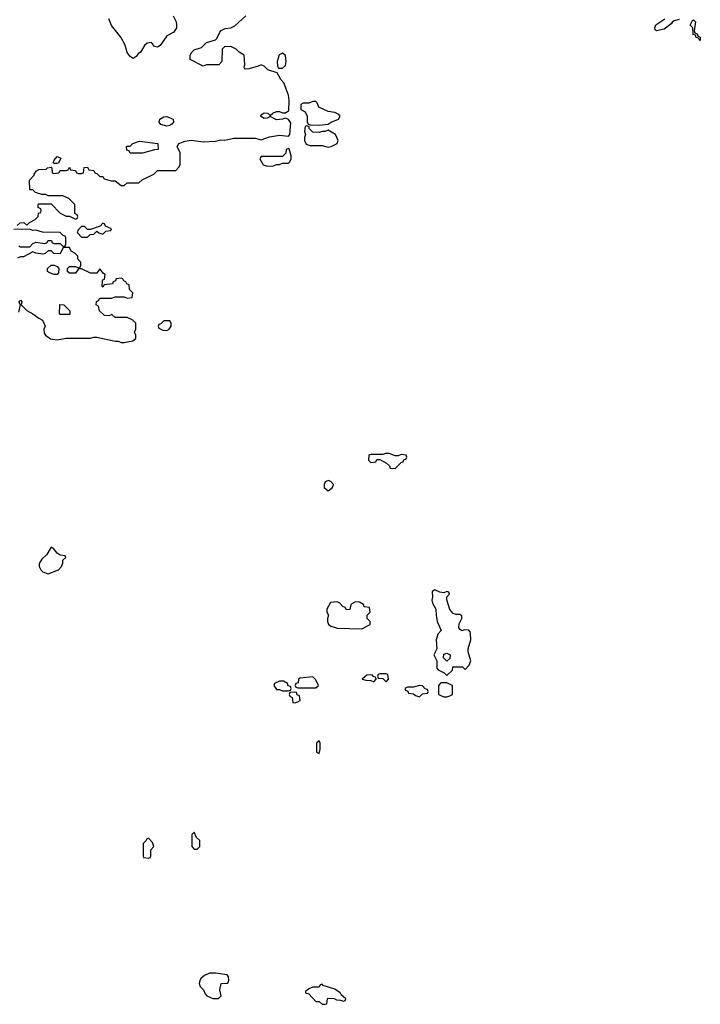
# Model space of a CAD drawing. Header units: inches. Extents: x 2710751 to 2829008, y 857003 to 965602.
# Tile 212 of 256: x 2732664 to 2737134, y 931214 to 937684. Entities that reach past the tile are written whole.
import ezdxf

# ---------------------------------------------------------------- set-up
doc = ezdxf.new("R2010")
doc.units = ezdxf.units.IN
doc.header["$MEASUREMENT"] = 0
doc.layers.add('C7933', color=7, linetype='Continuous')

msp = doc.modelspace()

# ---------------------------------------------------------------- linework, layer by layer
at = {"layer": 'C7933', "color": 2}
for points, elevation in [([(2732647.3, 936332.7), (2732666, 936350), (2732691.6, 936351.6), (2732710, 936334), (2732728.4, 936351.6), (2732766, 936370), (2732786, 936390), (2732787.3, 936412.7), (2732802, 936418), (2732806, 936430), (2732802, 936442), (2732786, 936450), (2732786, 936470), (2732790, 936474), (2732870, 936474), (2732930, 936412), (2732970, 936392), (2732990, 936394), (2733030, 936374), (2733042, 936378), (2733046, 936390), (2733042, 936402), (2733026, 936410), (2733026, 936470), (2732986, 936510), (2732947.3, 936527.3), (2732850, 936526), (2732834.6, 936534.6), (2732810, 936535.3), (2732768.4, 936548.4), (2732750, 936566), (2732730, 936566), (2732728.7, 936630), (2732758, 936662), (2732758, 936670), (2732775.3, 936690), (2732790, 936698.8), (2732838, 936702), (2732846, 936710), (2732870, 936714), (2732874, 936710), (2732878, 936678), (2732890, 936674), (2732922, 936678), (2732930, 936694), (2732970, 936694), (2732982, 936698), (2732990, 936714), (2732998, 936698), (2733030, 936694), (2733038, 936678), (2733050, 936674), (2733070, 936674), (2733082, 936678), (2733087.3, 936712.7), (2733110, 936714), (2733118, 936698), (2733150, 936694), (2733158, 936678), (2733170, 936674), (2733190, 936654), (2733210, 936654), (2733218, 936638), (2733265.4, 936625.4), (2733290, 936624.7), (2733330, 936594), (2733350, 936594), (2733370, 936612), (2733447.3, 936612.7), (2733468.4, 936631.6), (2733546, 936670), (2733570, 936692), (2733690, 936694), (2733710, 936714), (2733718, 936730), (2733718, 936810), (2733698, 936850), (2733709.1, 936870.9), (2733750, 936884.7), (2733790, 936891.3), (2733870, 936882), (2733950, 936884.7), (2733984.7, 936895.3), (2734010, 936891.3), (2734070, 936904.7), (2734210, 936904.7), (2734250, 936894), (2734304.7, 936915.3), (2734370, 936926), (2734430, 936918), (2734439, 936930), (2734445.6, 937005.6), (2734430, 937029), (2734410, 937038), (2734390.7, 937029.3), (2734350, 937025.2), (2734310, 937048), (2734290, 937038), (2734270, 937035.3), (2734246, 937050), (2734256.4, 937063.6), (2734269.1, 937070.9), (2734294, 937070), (2734310, 937054), (2734326, 937070), (2734350, 937081), (2734370, 937081), (2734390, 937071.3), (2734410, 937071.3), (2734432, 937088), (2734433.3, 937153.3), (2734429.1, 937189.1), (2734398, 937270), (2734378, 937290), (2734355.3, 937335.3), (2734294.6, 937354.6), (2734270, 937378), (2734250, 937388), (2734230, 937378), (2734170, 937362), (2734150, 937358), (2734142, 937362), (2734138, 937370), (2734142, 937390), (2734138, 937450), (2734106, 937470), (2734086, 937490), (2734050, 937508), (2734010, 937506), (2733994, 937490), (2733992, 937410), (2733971.6, 937388.4), (2733890, 937388), (2733870, 937378), (2733783.1, 937423.1), (2733784, 937450), (2733794, 937470), (2733810, 937486), (2733858, 937502), (2733890, 937534.8), (2733950, 937551.3), (2733959.3, 937560.7), (2733978, 937602), (2733988, 937612), (2734013.2, 937626.8), (2734050, 937631), (2734076, 937644), (2734148.7, 937710)], 14), ([(2733672, 937710), (2733692, 937670), (2733694, 937650), (2733694, 937630), (2733676.9, 937603.1), (2733630, 937579), (2733586.4, 937513.6), (2733570, 937504), (2733550, 937508.7), (2733530, 937533.2), (2733502, 937530), (2733484.7, 937515.3), (2733458, 937470), (2733441.4, 937458.6), (2733430, 937442), (2733410, 937429.2), (2733390, 937442), (2733370, 937468.7), (2733356.4, 937516.4), (2733329.2, 937569.2), (2733266.8, 937646.8), (2733249.2, 937690)], 14), ([(2736994.8, 937685.2), (2736962.8, 937677.2), (2736952, 937670), (2736943.6, 937656.4), (2736897.3, 937622.7), (2736846, 937610), (2736838, 937618), (2736835.3, 937630), (2736842, 937650), (2736902, 937690)], 10), ([(2732658, 936198), (2732670, 936191.3), (2732730, 936192), (2732750, 936214), (2732770, 936222), (2732830, 936214), (2732842, 936218), (2732850, 936234), (2732872.7, 936232.7), (2732878, 936218), (2732890, 936214), (2732930, 936214), (2732950, 936194), (2732962, 936198), (2732966, 936210), (2732966, 936250), (2732962, 936262), (2732950, 936266), (2732930, 936286), (2732812.7, 936287.3), (2732770, 936302), (2732750, 936298), (2732727.3, 936307.3), (2732626, 936306)], 14), ([(2732657.2, 935762.8), (2732668.7, 935810), (2732658, 935830), (2732670, 935842), (2732678, 935830), (2732674, 935810), (2732710, 935772), (2732750, 935752), (2732790, 935722), (2732814, 935710), (2732832, 935670), (2732822, 935650), (2732823.6, 935623.6), (2732834, 935610), (2732867.1, 935587.1), (2732910, 935581), (2732970, 935591.3), (2733128.4, 935591.6), (2733150, 935598), (2733170, 935598), (2733290, 935572), (2733310, 935572), (2733330, 935562), (2733350, 935562), (2733407.3, 935572.7), (2733426, 935590), (2733426, 935610), (2733418, 935630), (2733426, 935650), (2733426, 935690), (2733406, 935710), (2733370, 935726), (2733290, 935726), (2733270, 935746), (2733250, 935738), (2733220.4, 935740.4), (2733188, 935770), (2733182, 935802), (2733166, 935810), (2733167.3, 935832.7), (2733182, 935838), (2733190, 935854), (2733270, 935854), (2733290, 935862), (2733350, 935862), (2733370, 935854), (2733402, 935858), (2733406, 935890), (2733386, 935910), (2733382, 935942), (2733367.3, 935947.3), (2733362, 935962), (2733347.3, 935967.3), (2733342, 935982), (2733330, 935986), (2733298, 935982), (2733292.7, 935967.3), (2733278, 935962), (2733272.7, 935947.3), (2733218, 935942), (2733210, 935926), (2733206, 935930), (2733207.3, 935967.3), (2733210, 935974), (2733222, 935978), (2733226, 936010), (2733215.3, 936015.3), (2733190, 936046), (2733170, 936018), (2733130, 936018), (2733070, 936046), (2733050, 936046), (2733030, 936018), (2732990, 936018), (2732978, 936030), (2732978, 936050), (2732990, 936062), (2733030, 936062), (2733050, 936054), (2733062, 936058), (2733066, 936070), (2733066, 936090), (2733046, 936110), (2733046, 936130), (2733026, 936150), (2733002, 936162), (2732990, 936186), (2732950, 936186), (2732930, 936146), (2732888.4, 936148.4), (2732870, 936166), (2732850, 936166), (2732831.6, 936148.4), (2732816, 936144), (2732769, 936149), (2732750, 936158), (2732690, 936126), (2732670, 936126), (2732650, 936118)], 14)]:
    msp.add_lwpolyline(points, dxfattribs=dict(at, elevation=elevation))
for points, elevation in [([(2737130, 937546), (2737122, 937562), (2737107.3, 937567.3), (2737102, 937582), (2737087.3, 937587.3), (2737086, 937630), (2737068.4, 937648.4), (2737082, 937678), (2737090, 937682), (2737102, 937670), (2737094, 937610), (2737098, 937598), (2737114, 937590), (2737118, 937578), (2737134, 937570), (2737134, 937550)], 10), ([(2734390, 937464), (2734367.7, 937452.3), (2734354, 937410), (2734358, 937378), (2734364.7, 937364.7), (2734390, 937364.7), (2734410, 937382), (2734413, 937410), (2734409.2, 937449.2)], 14), ([(2734610, 937146), (2734590, 937146), (2734563.6, 937136.4), (2734525.4, 937134.6), (2734510, 937126), (2734510, 937094), (2734538, 937078), (2734551.1, 937051.1), (2734552.7, 937012.7), (2734558, 936998), (2734572.7, 936992.7), (2734630, 936991), (2734690, 936998), (2734709.3, 937010.7), (2734758, 937030), (2734768, 937050), (2734760.4, 937060.4), (2734734.6, 937074.6), (2734690, 937081.2), (2734629.1, 937109.1), (2734618, 937138)], 14), ([(2733630, 936984), (2733590, 936995.3), (2733579, 937010), (2733584, 937030), (2733610, 937046), (2733630, 937046.8), (2733671, 937031), (2733674, 937010), (2733663.6, 936996.4), (2733650, 936988.7)], 14), ([(2734550, 936986), (2734538, 936982), (2734534, 936950), (2734542, 936930), (2734534, 936910), (2734534, 936890), (2734545.4, 936865.4), (2734570, 936858), (2734650, 936858), (2734690, 936846.8), (2734710, 936851.3), (2734748, 936870), (2734755.3, 936890), (2734738, 936930), (2734690, 936958), (2734671.1, 936948.9), (2734650, 936948.7), (2734630, 936942), (2734590, 936946), (2734567.3, 936967.3), (2734562, 936982)], 14), ([(2733390, 936806), (2733382, 936822), (2733367.3, 936827.3), (2733366, 936850), (2733370, 936854), (2733390, 936854), (2733406, 936870), (2733450, 936884.7), (2733572, 936870), (2733574, 936830), (2733550, 936828.7), (2733470, 936808)], 14), ([(2734430, 936838), (2734414, 936830), (2734412.7, 936807.3), (2734390, 936786), (2734250, 936786), (2734242, 936770), (2734262, 936730), (2734290, 936722), (2734330, 936724.7), (2734350, 936732), (2734370, 936732), (2734390, 936742), (2734430, 936742), (2734438, 936750), (2734446, 936770), (2734446, 936790), (2734434.6, 936834.6)], 14), ([(2732890, 936738), (2732884, 936744), (2732890, 936762), (2732910, 936784.7), (2732934, 936774), (2732918, 936742), (2732910, 936738)], 14), ([(2733210, 936346), (2733192, 936328), (2733130, 936306), (2733110, 936306), (2733090, 936326), (2733070, 936326), (2733050, 936306), (2733042, 936290), (2733043.6, 936283.6), (2733070, 936254), (2733110, 936254), (2733127.3, 936272.7), (2733150, 936274), (2733170, 936294), (2733183.6, 936283.6), (2733210, 936274), (2733230, 936294), (2733262, 936298), (2733266, 936310), (2733227.3, 936327.3), (2733222, 936342)], 14), ([(2732910, 936008.7), (2732890, 936009), (2732860.2, 936020.2), (2732846, 936030), (2732846, 936050), (2732870, 936072), (2732890, 936072), (2732910, 936062), (2732922, 936050), (2732919.6, 936020.4)], 14), ([(2732930, 935746), (2732926, 935750), (2732927.3, 935812.7), (2732954, 935810), (2732994, 935770), (2732994, 935750), (2732990, 935746)], 14), ([(2733650, 935706), (2733610, 935706), (2733590, 935686), (2733578, 935682), (2733574, 935670), (2733578, 935658), (2733603.6, 935643.6), (2733630, 935642), (2733646, 935650), (2733658, 935670), (2733658, 935690)], 14), ([(2735090, 934834), (2735066, 934834), (2735050, 934826), (2734970, 934826), (2734958, 934822), (2734954, 934790), (2734970, 934774), (2735002, 934778), (2735010, 934794), (2735030, 934794), (2735074, 934770), (2735092.7, 934752.7), (2735098, 934738), (2735130, 934734), (2735170, 934774), (2735182, 934778), (2735187.3, 934792.7), (2735202, 934798), (2735206, 934810), (2735202, 934822), (2735170, 934826), (2735150, 934818), (2735130, 934818)], 14), ([(2734690, 934655.3), (2734670, 934648), (2734662.8, 934630), (2734662.8, 934610), (2734690, 934587.3), (2734718, 934610), (2734726, 934630), (2734708.4, 934648.4)], 14), ([(2732870, 934218), (2732842, 934170), (2732810, 934138), (2732792, 934110), (2732792, 934090), (2732802, 934070), (2732816.9, 934056.9), (2732850, 934042), (2732918, 934070), (2732938, 934090), (2732947.3, 934112.7), (2732948, 934132), (2732966, 934150), (2732962, 934162), (2732930, 934166), (2732910, 934178), (2732886, 934210)], 14), ([(2735390, 933938), (2735372.7, 933927.3), (2735376, 933890), (2735371.3, 933870), (2735376, 933850), (2735397.3, 933810), (2735398.8, 933770), (2735406.8, 933730), (2735432, 933670), (2735410, 933646), (2735398.8, 933610), (2735404.7, 933550), (2735384.7, 933510), (2735404.7, 933470), (2735403.6, 933423.6), (2735411.6, 933411.6), (2735451.6, 933391.6), (2735470, 933374), (2735506, 933410), (2735508, 933432), (2735571.3, 933431.3), (2735590, 933414), (2735616.4, 933443.6), (2735628, 933470), (2735608.7, 933530), (2735608.7, 933550), (2735626, 933610), (2735624, 933650), (2735622, 933662), (2735613.6, 933673.6), (2735586, 933674), (2735568.9, 933668.9), (2735556.4, 933676.4), (2735548.4, 933688.4), (2735550, 933714), (2735568, 933750), (2735567.3, 933767.3), (2735554.6, 933774.6), (2735530, 933775.3), (2735510, 933782), (2735489.3, 933809.3), (2735468.9, 933871.1), (2735468.4, 933891.6), (2735486, 933910), (2735482, 933922), (2735470, 933926), (2735450, 933918), (2735423.1, 933923.1)], 14), ([(2734870, 933858), (2734838, 933842), (2734832.7, 933807.3), (2734810, 933806), (2734802, 933822), (2734787.3, 933827.3), (2734766, 933850), (2734750, 933858), (2734704.7, 933855.3), (2734682, 933810), (2734682, 933790), (2734692, 933770), (2734684.7, 933750), (2734684.7, 933730), (2734692, 933710), (2734710, 933698), (2734750, 933684.7), (2734910, 933682), (2734966, 933710), (2734966, 933730), (2734946, 933750), (2734946, 933770), (2734966, 933790), (2734962, 933822), (2734926, 933826), (2734922, 933842), (2734896.4, 933856.4)], 14), ([(2735470, 933468), (2735448, 933490), (2735450, 933514), (2735470, 933522), (2735491.3, 933511.3), (2735490, 933486)], 14), ([(2734590, 933366), (2734503.6, 933356.4), (2734494, 933350), (2734492.7, 933327.3), (2734478, 933322), (2734474, 933310), (2734478, 933298), (2734490, 933294), (2734610, 933294), (2734626, 933310), (2734610, 933346)], 14), ([(2734978, 933378), (2734943.6, 933376.4), (2734914, 933350), (2734936.4, 933343.6), (2734970, 933342), (2734990, 933334), (2735006, 933350), (2735002, 933362), (2734987.3, 933367.3)], 14), ([(2735070, 933386), (2735030, 933386), (2735018, 933382), (2735014, 933370), (2735018, 933358), (2735050, 933354), (2735070, 933334), (2735086, 933350), (2735082, 933382)], 14), ([(2734370, 933338), (2734338, 933322), (2734334, 933310), (2734350, 933282), (2734370, 933282), (2734390, 933274), (2734430, 933274), (2734442, 933278), (2734446, 933290), (2734442, 933302), (2734427.3, 933307.3), (2734422, 933322), (2734396.4, 933336.4)], 14), ([(2735290, 933308), (2735250, 933298), (2735210, 933298), (2735194, 933290), (2735198, 933278), (2735212.7, 933272.7), (2735218, 933258), (2735250, 933254), (2735263.6, 933243.6), (2735290, 933234), (2735310, 933254), (2735342, 933258), (2735346, 933270), (2735342, 933282), (2735327.3, 933287.3), (2735310, 933306)], 14), ([(2735470, 933326), (2735430, 933326), (2735414, 933310), (2735414, 933250), (2735450, 933234), (2735470, 933234), (2735490, 933242), (2735506, 933250), (2735506, 933310)], 14), ([(2734470, 933266), (2734438, 933262), (2734434, 933250), (2734438, 933238), (2734454, 933230), (2734458, 933198), (2734470, 933194), (2734490, 933202), (2734506, 933210), (2734502, 933242), (2734487.3, 933247.3), (2734482, 933262)], 14), ([(2734630, 932946), (2734614, 932930), (2734614, 932870), (2734630, 932862), (2734638, 932890), (2734638, 932930)], 14), ([(2733810, 932346), (2733794, 932330), (2733794, 932250), (2733810, 932234), (2733830, 932234), (2733846, 932250), (2733846, 932290), (2733826, 932310)], 14), ([(2733510, 932306), (2733498, 932302), (2733494, 932290), (2733474, 932270), (2733474, 932190), (2733478, 932178), (2733510, 932174), (2733522, 932178), (2733526, 932190), (2733526, 932230), (2733546, 932250), (2733536.4, 932276.4)], 14), ([(2733950, 931418), (2733910, 931418), (2733876.9, 931403.1), (2733855.3, 931384.7), (2733846, 931370), (2733842.8, 931350), (2733850, 931332), (2733871.3, 931310), (2733882, 931282), (2733892, 931270), (2733931.6, 931251.6), (2733970, 931252), (2733988, 931270), (2733979, 931310), (2733988, 931350), (2734030, 931354), (2734038, 931370), (2734036.4, 931396.4), (2734027.3, 931407.3)], 14), ([(2734650, 931346), (2734638, 931342), (2734630, 931326), (2734590, 931326), (2734563.6, 931316.4), (2734542, 931298), (2734542, 931290), (2734562, 931282), (2734610, 931232), (2734631.6, 931231.6), (2734650, 931214), (2734670, 931214), (2734682, 931218), (2734686, 931250), (2734690, 931254), (2734730, 931252), (2734743.6, 931243.6), (2734770, 931242), (2734790, 931234), (2734802, 931238), (2734806, 931250), (2734776.4, 931276.4), (2734768, 931290), (2734733.2, 931313.2), (2734658, 931338)], 14)]:
    msp.add_lwpolyline(points, close=True, dxfattribs=dict(at, elevation=elevation))

doc.saveas('drawing.dxf')
